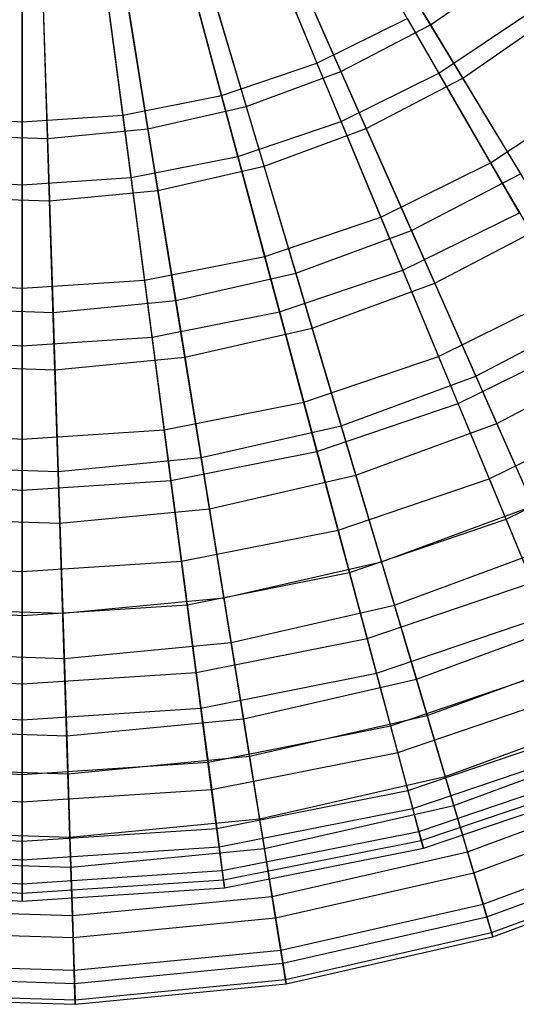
# Model space of a CAD drawing. Extents: x 0.2 to 40.1, y -6.7 to 6.7.
# Tile 239 of 256: x 18.8 to 19.5, y -5.8 to -4.4. Entities that reach past the tile are written whole.
import ezdxf

# ---------------------------------------------------------------- set-up
doc = ezdxf.new("R2010")
doc.units = 0
doc.header["$MEASUREMENT"] = 0
doc.layers.get('0').update_dxf_attribs({"color": 13, "linetype": 'CONTINUOUS'})

# ---------------------------------------------------------------- blocks, each defined once
blk = doc.blocks.new('SNOWBALL_XIV_PM3_STL')
at = {"color": 0}
for p, q in [((19.2651, -4.1704, 0.6733), (19.4027, -4.3974, 0.7962)), ((19.2651, -4.1704, 0.6733), (19.4027, -4.3974, 0.7962)), ((19.1425, -4.2147, 0.753), (19.2408, -4.4519, 0.8883)), ((19.1425, -4.2147, 0.753), (19.2408, -4.4519, 0.8883)), ((19.1676, -4.2212, 0.6733), (19.275, -4.464, 0.7962)), ((19.1676, -4.2212, 0.6733), (19.275, -4.464, 0.7962)), ((19.0382, -4.2501, 0.753), (19.1047, -4.4981, 0.8883)), ((19.0382, -4.2501, 0.753), (19.1047, -4.4981, 0.8883)), ((19.0644, -4.2592, 0.6733), (19.1399, -4.5137, 0.7962)), ((19.0644, -4.2592, 0.6733), (19.1399, -4.5137, 0.7962)), ((19.4147, -4.4662, 4.7968), (19.2896, -4.2495, 4.9438)), ((19.4147, -4.4662, 4.7968), (19.2896, -4.2495, 4.9438)), ((19.4489, -4.4735, 4.9013), (19.3141, -4.2513, 5.0356)), ((19.4489, -4.4735, 4.9013), (19.3141, -4.2513, 5.0356)), ((18.9302, -4.2716, 0.753), (18.9637, -4.5261, 0.8883)), ((18.9302, -4.2716, 0.753), (18.9637, -4.5261, 0.8883)), ((18.8202, -4.2788, 0.753), (18.8202, -4.5355, 0.8883)), ((18.8202, -4.2788, 0.753), (18.8202, -4.5355, 0.8883)), ((18.9572, -4.2837, 0.6733), (18.9996, -4.5457, 0.7962)), ((18.9572, -4.2837, 0.6733), (18.9996, -4.5457, 0.7962)), ((18.8477, -4.2942, 0.6733), (18.8562, -4.5596, 0.7962)), ((18.8477, -4.2942, 0.6733), (18.8562, -4.5596, 0.7962)), ((19.2752, -4.535, 4.7968), (19.1795, -4.3038, 4.9438)), ((19.2752, -4.535, 4.7968), (19.1795, -4.3038, 4.9438)), ((19.3111, -4.5454, 4.9013), (19.2059, -4.3078, 5.0356)), ((19.3111, -4.5454, 4.9013), (19.2059, -4.3078, 5.0356)), ((19.4027, -4.3974, 0.7962), (19.5208, -4.315, 0.7962)), ((19.4027, -4.3974, 0.7962), (19.5208, -4.315, 0.7962)), ((19.128, -4.585, 4.7968), (19.0632, -4.3433, 4.9438)), ((19.128, -4.585, 4.7968), (19.0632, -4.3433, 4.9438)), ((19.1653, -4.5991, 4.9013), (19.0913, -4.3499, 5.0356)), ((19.1653, -4.5991, 4.9013), (19.0913, -4.3499, 5.0356)), ((18.9754, -4.6154, 4.7968), (18.9428, -4.3673, 4.9438)), ((18.9754, -4.6154, 4.7968), (18.9428, -4.3673, 4.9438)), ((18.8202, -4.6255, 4.7968), (18.8202, -4.3753, 4.9438)), ((18.8202, -4.6255, 4.7968), (18.8202, -4.3753, 4.9438)), ((19.0138, -4.6336, 4.9013), (18.9723, -4.3771, 5.0356)), ((19.0138, -4.6336, 4.9013), (18.9723, -4.3771, 5.0356)), ((19.4147, -4.4662, 4.7968), (19.544, -4.3798, 4.7968)), ((19.4147, -4.4662, 4.7968), (19.544, -4.3798, 4.7968)), ((19.4489, -4.4735, 4.9013), (19.5763, -4.3846, 4.9013)), ((19.4489, -4.4735, 4.9013), (19.5763, -4.3846, 4.9013)), ((18.8591, -4.6486, 4.9013), (18.8508, -4.3888, 5.0356)), ((18.8591, -4.6486, 4.9013), (18.8508, -4.3888, 5.0356)), ((19.2408, -4.4519, 0.8883), (19.3697, -4.3883, 0.8883)), ((19.2408, -4.4519, 0.8883), (19.3697, -4.3883, 0.8883)), ((19.275, -4.464, 0.7962), (19.4027, -4.3974, 0.7962)), ((19.275, -4.464, 0.7962), (19.4027, -4.3974, 0.7962)), ((19.3697, -4.3883, 0.8883), (19.4886, -4.5943, 1.0546)), ((19.3697, -4.3883, 0.8883), (19.4886, -4.5943, 1.0546)), ((19.4027, -4.3974, 0.7962), (19.5314, -4.6097, 0.951)), ((19.4027, -4.3974, 0.7962), (19.5314, -4.6097, 0.951)), ((19.1047, -4.4981, 0.8883), (19.2408, -4.4519, 0.8883)), ((19.1047, -4.4981, 0.8883), (19.2408, -4.4519, 0.8883)), ((19.2408, -4.4519, 0.8883), (19.3318, -4.6716, 1.0546)), ((19.2408, -4.4519, 0.8883), (19.3318, -4.6716, 1.0546)), ((19.1399, -4.5137, 0.7962), (19.275, -4.464, 0.7962)), ((19.1399, -4.5137, 0.7962), (19.275, -4.464, 0.7962)), ((19.275, -4.464, 0.7962), (19.3755, -4.691, 0.951)), ((19.275, -4.464, 0.7962), (19.3755, -4.691, 0.951)), ((19.2752, -4.535, 4.7968), (19.4147, -4.4662, 4.7968)), ((19.2752, -4.535, 4.7968), (19.4147, -4.4662, 4.7968)), ((19.5297, -4.6654, 4.6198), (19.4147, -4.4662, 4.7968)), ((19.5297, -4.6654, 4.6198), (19.4147, -4.4662, 4.7968)), ((19.3111, -4.5454, 4.9013), (19.4489, -4.4735, 4.9013)), ((19.3111, -4.5454, 4.9013), (19.4489, -4.4735, 4.9013)), ((19.5739, -4.6799, 4.7358), (19.4489, -4.4735, 4.9013)), ((19.5739, -4.6799, 4.7358), (19.4489, -4.4735, 4.9013)), ((18.9637, -4.5261, 0.8883), (19.1047, -4.4981, 0.8883)), ((18.9637, -4.5261, 0.8883), (19.1047, -4.4981, 0.8883)), ((19.1047, -4.4981, 0.8883), (19.1662, -4.7278, 1.0546)), ((19.1047, -4.4981, 0.8883), (19.1662, -4.7278, 1.0546)), ((19.4886, -4.5943, 1.0546), (19.634, -4.4971, 1.0546)), ((19.4886, -4.5943, 1.0546), (19.634, -4.4971, 1.0546)), ((18.6768, -4.5261, 0.8883), (18.8202, -4.5355, 0.8883)), ((18.6768, -4.5261, 0.8883), (18.8202, -4.5355, 0.8883)), ((18.8202, -4.5355, 0.8883), (18.9637, -4.5261, 0.8883)), ((18.8202, -4.5355, 0.8883), (18.9637, -4.5261, 0.8883)), ((18.9637, -4.5261, 0.8883), (18.9947, -4.7619, 1.0546)), ((18.9637, -4.5261, 0.8883), (18.9947, -4.7619, 1.0546)), ((18.9996, -4.5457, 0.7962), (19.1399, -4.5137, 0.7962)), ((18.9996, -4.5457, 0.7962), (19.1399, -4.5137, 0.7962)), ((19.1399, -4.5137, 0.7962), (19.2106, -4.7517, 0.951)), ((19.1399, -4.5137, 0.7962), (19.2106, -4.7517, 0.951)), ((18.8202, -4.5355, 0.8883), (18.8202, -4.7734, 1.0546)), ((18.8202, -4.5355, 0.8883), (18.8202, -4.7734, 1.0546)), ((19.128, -4.585, 4.7968), (19.2752, -4.535, 4.7968)), ((19.128, -4.585, 4.7968), (19.2752, -4.535, 4.7968)), ((19.3632, -4.7475, 4.6198), (19.2752, -4.535, 4.7968)), ((19.3632, -4.7475, 4.6198), (19.2752, -4.535, 4.7968)), ((18.8562, -4.5596, 0.7962), (18.9996, -4.5457, 0.7962)), ((18.8562, -4.5596, 0.7962), (18.9996, -4.5457, 0.7962)), ((18.9996, -4.5457, 0.7962), (19.0392, -4.7908, 0.951)), ((18.9996, -4.5457, 0.7962), (19.0392, -4.7908, 0.951)), ((19.1653, -4.5991, 4.9013), (19.3111, -4.5454, 4.9013)), ((19.1653, -4.5991, 4.9013), (19.3111, -4.5454, 4.9013)), ((19.4088, -4.766, 4.7358), (19.3111, -4.5454, 4.9013)), ((19.4088, -4.766, 4.7358), (19.3111, -4.5454, 4.9013)), ((18.7123, -4.555, 0.7962), (18.8562, -4.5596, 0.7962)), ((18.7123, -4.555, 0.7962), (18.8562, -4.5596, 0.7962)), ((18.8562, -4.5596, 0.7962), (18.8642, -4.8077, 0.951)), ((18.8562, -4.5596, 0.7962), (18.8642, -4.8077, 0.951)), ((18.9754, -4.6154, 4.7968), (19.128, -4.585, 4.7968)), ((18.9754, -4.6154, 4.7968), (19.128, -4.585, 4.7968)), ((19.1875, -4.8071, 4.6198), (19.128, -4.585, 4.7968)), ((19.1875, -4.8071, 4.6198), (19.128, -4.585, 4.7968)), ((19.3318, -4.6716, 1.0546), (19.4886, -4.5943, 1.0546)), ((19.3318, -4.6716, 1.0546), (19.4886, -4.5943, 1.0546)), ((19.4886, -4.5943, 1.0546), (19.5963, -4.7807, 1.2492)), ((19.4886, -4.5943, 1.0546), (19.5963, -4.7807, 1.2492)), ((19.0138, -4.6336, 4.9013), (19.1653, -4.5991, 4.9013)), ((19.0138, -4.6336, 4.9013), (19.1653, -4.5991, 4.9013)), ((19.2339, -4.8304, 4.7358), (19.1653, -4.5991, 4.9013)), ((19.2339, -4.8304, 4.7358), (19.1653, -4.5991, 4.9013)), ((19.3755, -4.691, 0.951), (19.5314, -4.6097, 0.951)), ((19.3755, -4.691, 0.951), (19.5314, -4.6097, 0.951)), ((18.665, -4.6154, 4.7968), (18.8202, -4.6255, 4.7968)), ((18.665, -4.6154, 4.7968), (18.8202, -4.6255, 4.7968)), ((18.8202, -4.6255, 4.7968), (18.9754, -4.6154, 4.7968)), ((18.8202, -4.6255, 4.7968), (18.9754, -4.6154, 4.7968)), ((19.0054, -4.8433, 4.6198), (18.9754, -4.6154, 4.7968)), ((19.0054, -4.8433, 4.6198), (18.9754, -4.6154, 4.7968)), ((18.8202, -4.8555, 4.6198), (18.8202, -4.6255, 4.7968)), ((18.8202, -4.8555, 4.6198), (18.8202, -4.6255, 4.7968)), ((18.8591, -4.6486, 4.9013), (19.0138, -4.6336, 4.9013)), ((18.8591, -4.6486, 4.9013), (19.0138, -4.6336, 4.9013)), ((19.0523, -4.8718, 4.7358), (19.0138, -4.6336, 4.9013)), ((19.0523, -4.8718, 4.7358), (19.0138, -4.6336, 4.9013)), ((18.7038, -4.6436, 4.9013), (18.8591, -4.6486, 4.9013)), ((18.7038, -4.6436, 4.9013), (18.8591, -4.6486, 4.9013)), ((18.8668, -4.8897, 4.7358), (18.8591, -4.6486, 4.9013)), ((18.8668, -4.8897, 4.7358), (18.8591, -4.6486, 4.9013)), ((19.3632, -4.7475, 4.6198), (19.5297, -4.6654, 4.6198)), ((19.3632, -4.7475, 4.6198), (19.5297, -4.6654, 4.6198)), ((19.1662, -4.7278, 1.0546), (19.3318, -4.6716, 1.0546)), ((19.1662, -4.7278, 1.0546), (19.3318, -4.6716, 1.0546)), ((19.3318, -4.6716, 1.0546), (19.4142, -4.8705, 1.2492)), ((19.3318, -4.6716, 1.0546), (19.4142, -4.8705, 1.2492)), ((19.4088, -4.766, 4.7358), (19.5739, -4.6799, 4.7358)), ((19.4088, -4.766, 4.7358), (19.5739, -4.6799, 4.7358)), ((19.2106, -4.7517, 0.951), (19.3755, -4.691, 0.951)), ((19.2106, -4.7517, 0.951), (19.3755, -4.691, 0.951)), ((19.3755, -4.691, 0.951), (19.4675, -4.8987, 1.1354)), ((19.3755, -4.691, 0.951), (19.4675, -4.8987, 1.1354)), ((18.9947, -4.7619, 1.0546), (19.1662, -4.7278, 1.0546)), ((18.9947, -4.7619, 1.0546), (19.1662, -4.7278, 1.0546)), ((19.1662, -4.7278, 1.0546), (19.2219, -4.9357, 1.2492)), ((19.1662, -4.7278, 1.0546), (19.2219, -4.9357, 1.2492)), ((19.1875, -4.8071, 4.6198), (19.3632, -4.7475, 4.6198)), ((19.1875, -4.8071, 4.6198), (19.3632, -4.7475, 4.6198)), ((19.4421, -4.9378, 4.4154), (19.3632, -4.7475, 4.6198)), ((19.4421, -4.9378, 4.4154), (19.3632, -4.7475, 4.6198)), ((18.6457, -4.7619, 1.0546), (18.8202, -4.7734, 1.0546)), ((18.6457, -4.7619, 1.0546), (18.8202, -4.7734, 1.0546)), ((18.8202, -4.7734, 1.0546), (18.9947, -4.7619, 1.0546)), ((18.8202, -4.7734, 1.0546), (18.9947, -4.7619, 1.0546)), ((18.9947, -4.7619, 1.0546), (19.0228, -4.9753, 1.2492)), ((18.9947, -4.7619, 1.0546), (19.0228, -4.9753, 1.2492)), ((19.0392, -4.7908, 0.951), (19.2106, -4.7517, 0.951)), ((19.0392, -4.7908, 0.951), (19.2106, -4.7517, 0.951)), ((19.2106, -4.7517, 0.951), (19.2752, -4.9695, 1.1354)), ((19.2106, -4.7517, 0.951), (19.2752, -4.9695, 1.1354)), ((18.8202, -4.7734, 1.0546), (18.8202, -4.9886, 1.2492)), ((18.8202, -4.7734, 1.0546), (18.8202, -4.9886, 1.2492)), ((19.2339, -4.8304, 4.7358), (19.4088, -4.766, 4.7358)), ((19.2339, -4.8304, 4.7358), (19.4088, -4.766, 4.7358)), ((19.4974, -4.9663, 4.5418), (19.4088, -4.766, 4.7358)), ((19.4974, -4.9663, 4.5418), (19.4088, -4.766, 4.7358)), ((18.8642, -4.8077, 0.951), (19.0392, -4.7908, 0.951)), ((18.8642, -4.8077, 0.951), (19.0392, -4.7908, 0.951)), ((19.0392, -4.7908, 0.951), (19.0754, -5.0151, 1.1354)), ((19.0392, -4.7908, 0.951), (19.0754, -5.0151, 1.1354)), ((19.4142, -4.8705, 1.2492), (19.5963, -4.7807, 1.2492)), ((19.4142, -4.8705, 1.2492), (19.5963, -4.7807, 1.2492)), ((18.6885, -4.802, 0.951), (18.8642, -4.8077, 0.951)), ((18.6885, -4.802, 0.951), (18.8642, -4.8077, 0.951)), ((18.8642, -4.8077, 0.951), (18.8715, -5.0347, 1.1354)), ((18.8642, -4.8077, 0.951), (18.8715, -5.0347, 1.1354)), ((19.0054, -4.8433, 4.6198), (19.1875, -4.8071, 4.6198)), ((19.0054, -4.8433, 4.6198), (19.1875, -4.8071, 4.6198)), ((19.2408, -5.0062, 4.4154), (19.1875, -4.8071, 4.6198)), ((19.2408, -5.0062, 4.4154), (19.1875, -4.8071, 4.6198)), ((19.4675, -4.8987, 1.1354), (19.6492, -4.8039, 1.1354)), ((19.4675, -4.8987, 1.1354), (19.6492, -4.8039, 1.1354)), ((19.0523, -4.8718, 4.7358), (19.2339, -4.8304, 4.7358)), ((19.0523, -4.8718, 4.7358), (19.2339, -4.8304, 4.7358)), ((19.2962, -5.0403, 4.5418), (19.2339, -4.8304, 4.7358)), ((19.2962, -5.0403, 4.5418), (19.2339, -4.8304, 4.7358)), ((18.635, -4.8433, 4.6198), (18.8202, -4.8555, 4.6198)), ((18.635, -4.8433, 4.6198), (18.8202, -4.8555, 4.6198)), ((18.8202, -4.8555, 4.6198), (19.0054, -4.8433, 4.6198)), ((18.8202, -4.8555, 4.6198), (19.0054, -4.8433, 4.6198)), ((19.0323, -5.0476, 4.4154), (19.0054, -4.8433, 4.6198)), ((19.0323, -5.0476, 4.4154), (19.0054, -4.8433, 4.6198)), ((19.4421, -4.9378, 4.4154), (19.6327, -4.8438, 4.4154)), ((19.4421, -4.9378, 4.4154), (19.6327, -4.8438, 4.4154)), ((18.8202, -5.0615, 4.4154), (18.8202, -4.8555, 4.6198)), ((18.8202, -5.0615, 4.4154), (18.8202, -4.8555, 4.6198)), ((18.8668, -4.8897, 4.7358), (19.0523, -4.8718, 4.7358)), ((18.8668, -4.8897, 4.7358), (19.0523, -4.8718, 4.7358)), ((19.0872, -5.088, 4.5418), (19.0523, -4.8718, 4.7358)), ((19.0872, -5.088, 4.5418), (19.0523, -4.8718, 4.7358)), ((19.2219, -4.9357, 1.2492), (19.4142, -4.8705, 1.2492)), ((19.2219, -4.9357, 1.2492), (19.4142, -4.8705, 1.2492)), ((19.4142, -4.8705, 1.2492), (19.4866, -5.0454, 1.4692)), ((19.4142, -4.8705, 1.2492), (19.4866, -5.0454, 1.4692)), ((19.4974, -4.9663, 4.5418), (19.6875, -4.8671, 4.5418)), ((19.4974, -4.9663, 4.5418), (19.6875, -4.8671, 4.5418)), ((18.6806, -4.8838, 4.7358), (18.8668, -4.8897, 4.7358)), ((18.6806, -4.8838, 4.7358), (18.8668, -4.8897, 4.7358)), ((18.8738, -5.1086, 4.5418), (18.8668, -4.8897, 4.7358)), ((18.8738, -5.1086, 4.5418), (18.8668, -4.8897, 4.7358)), ((19.2752, -4.9695, 1.1354), (19.4675, -4.8987, 1.1354)), ((19.2752, -4.9695, 1.1354), (19.4675, -4.8987, 1.1354)), ((19.4675, -4.8987, 1.1354), (19.5495, -5.084, 1.3464)), ((19.4675, -4.8987, 1.1354), (19.5495, -5.084, 1.3464)), ((19.0228, -4.9753, 1.2492), (19.2219, -4.9357, 1.2492)), ((19.0228, -4.9753, 1.2492), (19.2219, -4.9357, 1.2492)), ((19.2219, -4.9357, 1.2492), (19.2709, -5.1186, 1.4692)), ((19.2219, -4.9357, 1.2492), (19.2709, -5.1186, 1.4692)), ((19.2408, -5.0062, 4.4154), (19.4421, -4.9378, 4.4154)), ((19.2408, -5.0062, 4.4154), (19.4421, -4.9378, 4.4154)), ((19.5106, -5.1032, 4.187), (19.4421, -4.9378, 4.4154)), ((19.5106, -5.1032, 4.187), (19.4421, -4.9378, 4.4154)), ((19.4866, -5.0454, 1.4692), (19.6909, -4.9446, 1.4692)), ((19.4866, -5.0454, 1.4692), (19.6909, -4.9446, 1.4692)), ((18.6176, -4.9753, 1.2492), (18.8202, -4.9886, 1.2492)), ((18.6176, -4.9753, 1.2492), (18.8202, -4.9886, 1.2492)), ((18.8202, -4.9886, 1.2492), (19.0228, -4.9753, 1.2492)), ((18.8202, -4.9886, 1.2492), (19.0228, -4.9753, 1.2492)), ((19.0228, -4.9753, 1.2492), (19.0475, -5.163, 1.4692)), ((19.0228, -4.9753, 1.2492), (19.0475, -5.163, 1.4692)), ((19.0754, -5.0151, 1.1354), (19.2752, -4.9695, 1.1354)), ((19.0754, -5.0151, 1.1354), (19.2752, -4.9695, 1.1354)), ((19.2752, -4.9695, 1.1354), (19.3329, -5.1638, 1.3464)), ((19.2752, -4.9695, 1.1354), (19.3329, -5.1638, 1.3464)), ((19.2962, -5.0403, 4.5418), (19.4974, -4.9663, 4.5418)), ((19.2962, -5.0403, 4.5418), (19.4974, -4.9663, 4.5418)), ((19.5756, -5.143, 4.3222), (19.4974, -4.9663, 4.5418)), ((19.5756, -5.143, 4.3222), (19.4974, -4.9663, 4.5418)), ((18.8202, -4.9886, 1.2492), (18.8202, -5.1779, 1.4692)), ((18.8202, -4.9886, 1.2492), (18.8202, -5.1779, 1.4692)), ((19.5106, -5.1032, 4.187), (19.7222, -4.9988, 4.187)), ((19.5106, -5.1032, 4.187), (19.7222, -4.9988, 4.187)), ((18.8715, -5.0347, 1.1354), (19.0754, -5.0151, 1.1354)), ((18.8715, -5.0347, 1.1354), (19.0754, -5.0151, 1.1354)), ((19.0323, -5.0476, 4.4154), (19.2408, -5.0062, 4.4154)), ((19.0323, -5.0476, 4.4154), (19.2408, -5.0062, 4.4154)), ((19.0754, -5.0151, 1.1354), (19.1078, -5.2151, 1.3464)), ((19.0754, -5.0151, 1.1354), (19.1078, -5.2151, 1.3464)), ((19.2871, -5.179, 4.187), (19.2408, -5.0062, 4.4154)), ((19.2871, -5.179, 4.187), (19.2408, -5.0062, 4.4154)), ((18.6667, -5.0282, 1.1354), (18.8715, -5.0347, 1.1354)), ((18.6667, -5.0282, 1.1354), (18.8715, -5.0347, 1.1354)), ((18.8715, -5.0347, 1.1354), (18.878, -5.2373, 1.3464)), ((18.8715, -5.0347, 1.1354), (18.878, -5.2373, 1.3464)), ((19.0872, -5.088, 4.5418), (19.2962, -5.0403, 4.5418)), ((19.0872, -5.088, 4.5418), (19.2962, -5.0403, 4.5418)), ((19.2709, -5.1186, 1.4692), (19.4866, -5.0454, 1.4692)), ((19.2709, -5.1186, 1.4692), (19.4866, -5.0454, 1.4692)), ((19.3512, -5.2256, 4.3222), (19.2962, -5.0403, 4.5418)), ((19.3512, -5.2256, 4.3222), (19.2962, -5.0403, 4.5418)), ((19.4866, -5.0454, 1.4692), (19.548, -5.1936, 1.711)), ((19.4866, -5.0454, 1.4692), (19.548, -5.1936, 1.711)), ((18.6081, -5.0476, 4.4154), (18.8202, -5.0615, 4.4154)), ((18.6081, -5.0476, 4.4154), (18.8202, -5.0615, 4.4154)), ((18.8202, -5.0615, 4.4154), (19.0323, -5.0476, 4.4154)), ((18.8202, -5.0615, 4.4154), (19.0323, -5.0476, 4.4154)), ((19.0557, -5.2251, 4.187), (19.0323, -5.0476, 4.4154)), ((19.0557, -5.2251, 4.187), (19.0323, -5.0476, 4.4154)), ((18.8202, -5.2405, 4.187), (18.8202, -5.0615, 4.4154)), ((18.8202, -5.2405, 4.187), (18.8202, -5.0615, 4.4154)), ((18.8738, -5.1086, 4.5418), (19.0872, -5.088, 4.5418)), ((18.8738, -5.1086, 4.5418), (19.0872, -5.088, 4.5418)), ((19.1181, -5.2789, 4.3222), (19.0872, -5.088, 4.5418)), ((19.1181, -5.2789, 4.3222), (19.0872, -5.088, 4.5418)), ((19.3329, -5.1638, 1.3464), (19.5495, -5.084, 1.3464)), ((19.3329, -5.1638, 1.3464), (19.5495, -5.084, 1.3464)), ((18.6596, -5.1017, 4.5418), (18.8738, -5.1086, 4.5418)), ((18.6596, -5.1017, 4.5418), (18.8738, -5.1086, 4.5418)), ((18.88, -5.3018, 4.3222), (18.8738, -5.1086, 4.5418)), ((18.88, -5.3018, 4.3222), (18.8738, -5.1086, 4.5418)), ((19.2871, -5.179, 4.187), (19.5106, -5.1032, 4.187)), ((19.2871, -5.179, 4.187), (19.5106, -5.1032, 4.187)), ((19.5676, -5.2409, 3.938), (19.5106, -5.1032, 4.187)), ((19.5676, -5.2409, 3.938), (19.5106, -5.1032, 4.187)), ((19.0475, -5.163, 1.4692), (19.2709, -5.1186, 1.4692)), ((19.0475, -5.163, 1.4692), (19.2709, -5.1186, 1.4692)), ((19.2709, -5.1186, 1.4692), (19.3124, -5.2735, 1.711)), ((19.2709, -5.1186, 1.4692), (19.3124, -5.2735, 1.711)), ((19.3512, -5.2256, 4.3222), (19.5756, -5.143, 4.3222)), ((19.3512, -5.2256, 4.3222), (19.5756, -5.143, 4.3222)), ((18.5929, -5.163, 1.4692), (18.8202, -5.1779, 1.4692)), ((18.5929, -5.163, 1.4692), (18.8202, -5.1779, 1.4692)), ((18.8202, -5.1779, 1.4692), (19.0475, -5.163, 1.4692)), ((18.8202, -5.1779, 1.4692), (19.0475, -5.163, 1.4692)), ((19.0475, -5.163, 1.4692), (19.0685, -5.322, 1.711)), ((19.0475, -5.163, 1.4692), (19.0685, -5.322, 1.711)), ((19.1078, -5.2151, 1.3464), (19.3329, -5.1638, 1.3464)), ((19.1078, -5.2151, 1.3464), (19.3329, -5.1638, 1.3464)), ((19.3329, -5.1638, 1.3464), (19.3827, -5.3316, 1.5808)), ((19.3329, -5.1638, 1.3464), (19.3827, -5.3316, 1.5808)), ((18.8202, -5.1779, 1.4692), (18.8202, -5.3383, 1.711)), ((18.8202, -5.1779, 1.4692), (18.8202, -5.3383, 1.711)), ((19.0557, -5.2251, 4.187), (19.2871, -5.179, 4.187)), ((19.0557, -5.2251, 4.187), (19.2871, -5.179, 4.187)), ((19.3257, -5.323, 3.938), (19.2871, -5.179, 4.187)), ((19.3257, -5.323, 3.938), (19.2871, -5.179, 4.187)), ((19.3124, -5.2735, 1.711), (19.548, -5.1936, 1.711)), ((19.3124, -5.2735, 1.711), (19.548, -5.1936, 1.711)), ((18.878, -5.2373, 1.3464), (19.1078, -5.2151, 1.3464)), ((18.878, -5.2373, 1.3464), (19.1078, -5.2151, 1.3464)), ((19.1078, -5.2151, 1.3464), (19.1357, -5.3879, 1.5808)), ((19.1078, -5.2151, 1.3464), (19.1357, -5.3879, 1.5808)), ((18.5848, -5.2251, 4.187), (18.8202, -5.2405, 4.187)), ((18.5848, -5.2251, 4.187), (18.8202, -5.2405, 4.187)), ((18.8202, -5.2405, 4.187), (19.0557, -5.2251, 4.187)), ((18.8202, -5.2405, 4.187), (19.0557, -5.2251, 4.187)), ((19.0752, -5.3729, 3.938), (19.0557, -5.2251, 4.187)), ((19.0752, -5.3729, 3.938), (19.0557, -5.2251, 4.187)), ((19.1181, -5.2789, 4.3222), (19.3512, -5.2256, 4.3222)), ((19.1181, -5.2789, 4.3222), (19.3512, -5.2256, 4.3222)), ((19.3981, -5.3835, 4.0804), (19.3512, -5.2256, 4.3222)), ((19.3981, -5.3835, 4.0804), (19.3512, -5.2256, 4.3222)), ((18.6472, -5.2299, 1.3464), (18.878, -5.2373, 1.3464)), ((18.6472, -5.2299, 1.3464), (18.878, -5.2373, 1.3464)), ((18.8202, -5.3896, 3.938), (18.8202, -5.2405, 4.187)), ((18.8202, -5.3896, 3.938), (18.8202, -5.2405, 4.187)), ((18.878, -5.2373, 1.3464), (18.8836, -5.4122, 1.5808)), ((18.878, -5.2373, 1.3464), (18.8836, -5.4122, 1.5808)), ((19.3257, -5.323, 3.938), (19.5676, -5.2409, 3.938)), ((19.3257, -5.323, 3.938), (19.5676, -5.2409, 3.938)), ((19.3827, -5.3316, 1.5808), (19.6204, -5.2441, 1.5808)), ((19.3827, -5.3316, 1.5808), (19.6204, -5.2441, 1.5808)), ((18.88, -5.3018, 4.3222), (19.1181, -5.2789, 4.3222)), ((18.88, -5.3018, 4.3222), (19.1181, -5.2789, 4.3222)), ((19.0685, -5.322, 1.711), (19.3124, -5.2735, 1.711)), ((19.0685, -5.322, 1.711), (19.3124, -5.2735, 1.711)), ((19.1444, -5.4414, 4.0804), (19.1181, -5.2789, 4.3222)), ((19.1444, -5.4414, 4.0804), (19.1181, -5.2789, 4.3222)), ((19.3124, -5.2735, 1.711), (19.3458, -5.3981, 1.971)), ((19.3124, -5.2735, 1.711), (19.3458, -5.3981, 1.971)), ((18.641, -5.2942, 4.3222), (18.88, -5.3018, 4.3222)), ((18.641, -5.2942, 4.3222), (18.88, -5.3018, 4.3222)), ((19.3981, -5.3835, 4.0804), (19.6423, -5.2937, 4.0804)), ((19.3981, -5.3835, 4.0804), (19.6423, -5.2937, 4.0804)), ((18.8853, -5.4664, 4.0804), (18.88, -5.3018, 4.3222)), ((18.8853, -5.4664, 4.0804), (18.88, -5.3018, 4.3222)), ((19.3458, -5.3981, 1.971), (19.5974, -5.3127, 1.971)), ((19.3458, -5.3981, 1.971), (19.5974, -5.3127, 1.971)), ((18.572, -5.322, 1.711), (18.8202, -5.3383, 1.711)), ((18.572, -5.322, 1.711), (18.8202, -5.3383, 1.711)), ((18.8202, -5.3383, 1.711), (19.0685, -5.322, 1.711)), ((18.8202, -5.3383, 1.711), (19.0685, -5.322, 1.711)), ((19.0685, -5.322, 1.711), (19.0853, -5.4499, 1.971)), ((19.0685, -5.322, 1.711), (19.0853, -5.4499, 1.971)), ((19.0752, -5.3729, 3.938), (19.3257, -5.323, 3.938)), ((19.0752, -5.3729, 3.938), (19.3257, -5.323, 3.938)), ((19.356, -5.4359, 3.6724), (19.3257, -5.323, 3.938)), ((19.356, -5.4359, 3.6724), (19.3257, -5.323, 3.938)), ((18.8202, -5.3383, 1.711), (18.8202, -5.4673, 1.971)), ((18.8202, -5.3383, 1.711), (18.8202, -5.4673, 1.971)), ((19.1357, -5.3879, 1.5808), (19.3827, -5.3316, 1.5808)), ((19.1357, -5.3879, 1.5808), (19.3827, -5.3316, 1.5808)), ((19.3827, -5.3316, 1.5808), (19.4238, -5.4703, 1.835)), ((19.3827, -5.3316, 1.5808), (19.4238, -5.4703, 1.835)), ((19.356, -5.4359, 3.6724), (19.6124, -5.3489, 3.6724)), ((19.356, -5.4359, 3.6724), (19.6124, -5.3489, 3.6724)), ((18.5653, -5.3729, 3.938), (18.8202, -5.3896, 3.938)), ((18.5653, -5.3729, 3.938), (18.8202, -5.3896, 3.938)), ((18.8202, -5.3896, 3.938), (19.0752, -5.3729, 3.938)), ((18.8202, -5.3896, 3.938), (19.0752, -5.3729, 3.938)), ((19.0904, -5.4888, 3.6724), (19.0752, -5.3729, 3.938)), ((19.0904, -5.4888, 3.6724), (19.0752, -5.3729, 3.938)), ((19.1444, -5.4414, 4.0804), (19.3981, -5.3835, 4.0804)), ((19.1444, -5.4414, 4.0804), (19.3981, -5.3835, 4.0804)), ((19.4361, -5.5116, 3.8201), (19.3981, -5.3835, 4.0804)), ((19.4361, -5.5116, 3.8201), (19.3981, -5.3835, 4.0804)), ((19.4238, -5.4703, 1.835), (19.6789, -5.3764, 1.835)), ((19.4238, -5.4703, 1.835), (19.6789, -5.3764, 1.835)), ((18.8202, -5.5065, 3.6724), (18.8202, -5.3896, 3.938)), ((18.8202, -5.5065, 3.6724), (18.8202, -5.3896, 3.938)), ((18.8836, -5.4122, 1.5808), (19.1357, -5.3879, 1.5808)), ((18.8836, -5.4122, 1.5808), (19.1357, -5.3879, 1.5808)), ((19.0853, -5.4499, 1.971), (19.3458, -5.3981, 1.971)), ((19.0853, -5.4499, 1.971), (19.3458, -5.3981, 1.971)), ((19.1357, -5.3879, 1.5808), (19.1588, -5.5308, 1.835)), ((19.1357, -5.3879, 1.5808), (19.1588, -5.5308, 1.835)), ((19.3458, -5.3981, 1.971), (19.3706, -5.4904, 2.245)), ((19.3458, -5.3981, 1.971), (19.3706, -5.4904, 2.245)), ((18.6304, -5.4041, 1.5808), (18.8836, -5.4122, 1.5808)), ((18.6304, -5.4041, 1.5808), (18.8836, -5.4122, 1.5808)), ((19.3706, -5.4904, 2.245), (19.6339, -5.401, 2.245)), ((19.3706, -5.4904, 2.245), (19.6339, -5.401, 2.245)), ((18.8836, -5.4122, 1.5808), (18.8882, -5.5569, 1.835)), ((18.8836, -5.4122, 1.5808), (18.8882, -5.5569, 1.835)), ((19.3774, -5.516, 3.3942), (19.6441, -5.4255, 3.3942)), ((19.3774, -5.516, 3.3942), (19.6441, -5.4255, 3.3942)), ((19.4361, -5.5116, 3.8201), (19.6964, -5.4158, 3.8201)), ((19.4361, -5.5116, 3.8201), (19.6964, -5.4158, 3.8201)), ((19.0904, -5.4888, 3.6724), (19.356, -5.4359, 3.6724)), ((19.0904, -5.4888, 3.6724), (19.356, -5.4359, 3.6724)), ((19.3774, -5.516, 3.3942), (19.356, -5.4359, 3.6724)), ((19.3774, -5.516, 3.3942), (19.356, -5.4359, 3.6724)), ((18.5552, -5.4499, 1.971), (18.8202, -5.4673, 1.971)), ((18.5552, -5.4499, 1.971), (18.8202, -5.4673, 1.971)), ((18.8202, -5.4673, 1.971), (19.0853, -5.4499, 1.971)), ((18.8202, -5.4673, 1.971), (19.0853, -5.4499, 1.971)), ((18.8853, -5.4664, 4.0804), (19.1444, -5.4414, 4.0804)), ((18.8853, -5.4664, 4.0804), (19.1444, -5.4414, 4.0804)), ((19.0853, -5.4499, 1.971), (19.0978, -5.5447, 2.245)), ((19.0853, -5.4499, 1.971), (19.0978, -5.5447, 2.245)), ((19.1657, -5.5733, 3.8201), (19.1444, -5.4414, 4.0804)), ((19.1657, -5.5733, 3.8201), (19.1444, -5.4414, 4.0804)), ((18.6252, -5.4581, 4.0804), (18.8853, -5.4664, 4.0804)), ((18.6252, -5.4581, 4.0804), (18.8853, -5.4664, 4.0804)), ((18.8202, -5.4673, 1.971), (18.8202, -5.5629, 2.245)), ((18.8202, -5.4673, 1.971), (18.8202, -5.5629, 2.245)), ((18.8896, -5.5999, 3.8201), (18.8853, -5.4664, 4.0804)), ((18.8896, -5.5999, 3.8201), (18.8853, -5.4664, 4.0804)), ((19.3863, -5.549, 2.5288), (19.6571, -5.457, 2.5288)), ((19.3863, -5.549, 2.5288), (19.6571, -5.457, 2.5288)), ((19.1588, -5.5308, 1.835), (19.4238, -5.4703, 1.835)), ((19.1588, -5.5308, 1.835), (19.4238, -5.4703, 1.835)), ((19.3897, -5.5619, 3.1079), (19.6623, -5.4694, 3.1079)), ((19.3897, -5.5619, 3.1079), (19.6623, -5.4694, 3.1079)), ((19.3927, -5.5729, 2.818), (19.6666, -5.48, 2.818)), ((19.3927, -5.5729, 2.818), (19.6666, -5.48, 2.818)), ((19.4238, -5.4703, 1.835), (19.4557, -5.5778, 2.1052)), ((19.4238, -5.4703, 1.835), (19.4557, -5.5778, 2.1052)), ((19.4557, -5.5778, 2.1052), (19.7243, -5.479, 2.1052)), ((19.4557, -5.5778, 2.1052), (19.7243, -5.479, 2.1052)), ((18.55, -5.4888, 3.6724), (18.8202, -5.5065, 3.6724)), ((18.55, -5.4888, 3.6724), (18.8202, -5.5065, 3.6724)), ((18.8202, -5.5065, 3.6724), (19.0904, -5.4888, 3.6724)), ((18.8202, -5.5065, 3.6724), (19.0904, -5.4888, 3.6724)), ((19.1012, -5.5709, 3.3942), (19.0904, -5.4888, 3.6724)), ((19.1012, -5.5709, 3.3942), (19.0904, -5.4888, 3.6724)), ((19.0978, -5.5447, 2.245), (19.3706, -5.4904, 2.245)), ((19.0978, -5.5447, 2.245), (19.3706, -5.4904, 2.245)), ((19.3706, -5.4904, 2.245), (19.3863, -5.549, 2.5288)), ((19.3706, -5.4904, 2.245), (19.3863, -5.549, 2.5288)), ((18.8202, -5.5893, 3.3942), (18.8202, -5.5065, 3.6724)), ((18.8202, -5.5893, 3.3942), (18.8202, -5.5065, 3.6724)), ((19.4646, -5.6078, 3.5453), (19.737, -5.5075, 3.5453)), ((19.4646, -5.6078, 3.5453), (19.737, -5.5075, 3.5453)), ((19.1012, -5.5709, 3.3942), (19.3774, -5.516, 3.3942)), ((19.1012, -5.5709, 3.3942), (19.3774, -5.516, 3.3942)), ((19.1657, -5.5733, 3.8201), (19.4361, -5.5116, 3.8201)), ((19.1657, -5.5733, 3.8201), (19.4361, -5.5116, 3.8201)), ((19.3897, -5.5619, 3.1079), (19.3774, -5.516, 3.3942)), ((19.3897, -5.5619, 3.1079), (19.3774, -5.516, 3.3942)), ((19.4646, -5.6078, 3.5453), (19.4361, -5.5116, 3.8201)), ((19.4646, -5.6078, 3.5453), (19.4361, -5.5116, 3.8201)), ((18.8882, -5.5569, 1.835), (19.1588, -5.5308, 1.835)), ((18.8882, -5.5569, 1.835), (19.1588, -5.5308, 1.835)), ((19.1588, -5.5308, 1.835), (19.1767, -5.6415, 2.1052)), ((19.1588, -5.5308, 1.835), (19.1767, -5.6415, 2.1052)), ((18.5427, -5.5447, 2.245), (18.8202, -5.5629, 2.245)), ((18.5427, -5.5447, 2.245), (18.8202, -5.5629, 2.245)), ((18.6165, -5.5482, 1.835), (18.8882, -5.5569, 1.835)), ((18.6165, -5.5482, 1.835), (18.8882, -5.5569, 1.835)), ((18.8202, -5.5629, 2.245), (19.0978, -5.5447, 2.245)), ((18.8202, -5.5629, 2.245), (19.0978, -5.5447, 2.245)), ((19.0978, -5.5447, 2.245), (19.1057, -5.6048, 2.5288)), ((19.0978, -5.5447, 2.245), (19.1057, -5.6048, 2.5288)), ((19.1057, -5.6048, 2.5288), (19.3863, -5.549, 2.5288)), ((19.1057, -5.6048, 2.5288), (19.3863, -5.549, 2.5288)), ((19.3863, -5.549, 2.5288), (19.3927, -5.5729, 2.818)), ((19.3863, -5.549, 2.5288), (19.3927, -5.5729, 2.818)), ((19.4779, -5.6525, 2.3872), (19.7559, -5.5502, 2.3872)), ((19.4779, -5.6525, 2.3872), (19.7559, -5.5502, 2.3872)), ((18.8202, -5.5629, 2.245), (18.8202, -5.6235, 2.5288)), ((18.8202, -5.5629, 2.245), (18.8202, -5.6235, 2.5288)), ((18.8882, -5.5569, 1.835), (18.8918, -5.669, 2.1052)), ((18.8882, -5.5569, 1.835), (18.8918, -5.669, 2.1052)), ((19.1074, -5.618, 3.1079), (19.3897, -5.5619, 3.1079)), ((19.1074, -5.618, 3.1079), (19.3897, -5.5619, 3.1079)), ((19.3927, -5.5729, 2.818), (19.3897, -5.5619, 3.1079)), ((19.3927, -5.5729, 2.818), (19.3897, -5.5619, 3.1079)), ((18.5392, -5.5709, 3.3942), (18.8202, -5.5893, 3.3942)), ((18.5392, -5.5709, 3.3942), (18.8202, -5.5893, 3.3942)), ((18.8202, -5.5893, 3.3942), (19.1012, -5.5709, 3.3942)), ((18.8202, -5.5893, 3.3942), (19.1012, -5.5709, 3.3942)), ((18.8896, -5.5999, 3.8201), (19.1657, -5.5733, 3.8201)), ((18.8896, -5.5999, 3.8201), (19.1657, -5.5733, 3.8201)), ((19.1074, -5.618, 3.1079), (19.1012, -5.5709, 3.3942)), ((19.1074, -5.618, 3.1079), (19.1012, -5.5709, 3.3942)), ((19.1089, -5.6294, 2.818), (19.3927, -5.5729, 2.818)), ((19.1089, -5.6294, 2.818), (19.3927, -5.5729, 2.818)), ((19.1817, -5.6723, 3.5453), (19.1657, -5.5733, 3.8201)), ((19.1817, -5.6723, 3.5453), (19.1657, -5.5733, 3.8201)), ((19.1767, -5.6415, 2.1052), (19.4557, -5.5778, 2.1052)), ((19.1767, -5.6415, 2.1052), (19.4557, -5.5778, 2.1052)), ((19.4557, -5.5778, 2.1052), (19.4779, -5.6525, 2.3872)), ((19.4557, -5.5778, 2.1052), (19.4779, -5.6525, 2.3872)), ((19.4833, -5.6706, 3.2602), (19.7635, -5.5675, 3.2602)), ((19.4833, -5.6706, 3.2602), (19.7635, -5.5675, 3.2602)), ((18.6124, -5.591, 3.8201), (18.8896, -5.5999, 3.8201)), ((18.6124, -5.591, 3.8201), (18.8896, -5.5999, 3.8201)), ((18.8202, -5.6369, 3.1079), (18.8202, -5.5893, 3.3942)), ((18.8202, -5.6369, 3.1079), (18.8202, -5.5893, 3.3942)), ((19.49, -5.6932, 2.6767), (19.7731, -5.589, 2.6767)), ((19.49, -5.6932, 2.6767), (19.7731, -5.589, 2.6767)), ((19.4918, -5.6993, 2.9692), (19.7756, -5.5948, 2.9692)), ((19.4918, -5.6993, 2.9692), (19.7756, -5.5948, 2.9692)), ((18.5348, -5.6048, 2.5288), (18.8202, -5.6235, 2.5288)), ((18.5348, -5.6048, 2.5288), (18.8202, -5.6235, 2.5288)), ((18.8202, -5.6235, 2.5288), (19.1057, -5.6048, 2.5288)), ((18.8202, -5.6235, 2.5288), (19.1057, -5.6048, 2.5288)), ((18.8928, -5.7002, 3.5453), (18.8896, -5.5999, 3.8201)), ((18.8928, -5.7002, 3.5453), (18.8896, -5.5999, 3.8201)), ((19.1057, -5.6048, 2.5288), (19.1089, -5.6294, 2.818)), ((19.1057, -5.6048, 2.5288), (19.1089, -5.6294, 2.818)), ((19.1817, -5.6723, 3.5453), (19.4646, -5.6078, 3.5453)), ((19.1817, -5.6723, 3.5453), (19.4646, -5.6078, 3.5453)), ((19.4833, -5.6706, 3.2602), (19.4646, -5.6078, 3.5453)), ((19.4833, -5.6706, 3.2602), (19.4646, -5.6078, 3.5453)), ((18.533, -5.618, 3.1079), (18.8202, -5.6369, 3.1079)), ((18.533, -5.618, 3.1079), (18.8202, -5.6369, 3.1079)), ((18.8202, -5.6369, 3.1079), (19.1074, -5.618, 3.1079)), ((18.8202, -5.6369, 3.1079), (19.1074, -5.618, 3.1079)), ((19.1089, -5.6294, 2.818), (19.1074, -5.618, 3.1079)), ((19.1089, -5.6294, 2.818), (19.1074, -5.618, 3.1079)), ((18.5315, -5.6294, 2.818), (18.8202, -5.6483, 2.818)), ((18.5315, -5.6294, 2.818), (18.8202, -5.6483, 2.818)), ((18.8202, -5.6235, 2.5288), (18.8202, -5.6483, 2.818)), ((18.8202, -5.6235, 2.5288), (18.8202, -5.6483, 2.818)), ((18.8202, -5.6483, 2.818), (19.1089, -5.6294, 2.818)), ((18.8202, -5.6483, 2.818), (19.1089, -5.6294, 2.818)), ((18.8202, -5.6483, 2.818), (18.8202, -5.6369, 3.1079)), ((18.8202, -5.6483, 2.818), (18.8202, -5.6369, 3.1079)), ((18.8918, -5.669, 2.1052), (19.1767, -5.6415, 2.1052)), ((18.8918, -5.669, 2.1052), (19.1767, -5.6415, 2.1052)), ((19.1767, -5.6415, 2.1052), (19.1891, -5.7184, 2.3872)), ((19.1767, -5.6415, 2.1052), (19.1891, -5.7184, 2.3872)), ((18.6058, -5.6598, 2.1052), (18.8918, -5.669, 2.1052)), ((18.6058, -5.6598, 2.1052), (18.8918, -5.669, 2.1052)), ((19.1891, -5.7184, 2.3872), (19.4779, -5.6525, 2.3872)), ((19.1891, -5.7184, 2.3872), (19.4779, -5.6525, 2.3872)), ((19.4779, -5.6525, 2.3872), (19.49, -5.6932, 2.6767)), ((19.4779, -5.6525, 2.3872), (19.49, -5.6932, 2.6767)), ((18.8918, -5.669, 2.1052), (18.8943, -5.7468, 2.3872)), ((18.8918, -5.669, 2.1052), (18.8943, -5.7468, 2.3872)), ((18.8928, -5.7002, 3.5453), (19.1817, -5.6723, 3.5453)), ((18.8928, -5.7002, 3.5453), (19.1817, -5.6723, 3.5453)), ((19.1922, -5.7371, 3.2602), (19.1817, -5.6723, 3.5453)), ((19.1922, -5.7371, 3.2602), (19.1817, -5.6723, 3.5453)), ((19.1922, -5.7371, 3.2602), (19.4833, -5.6706, 3.2602)), ((19.1922, -5.7371, 3.2602), (19.4833, -5.6706, 3.2602)), ((19.4918, -5.6993, 2.9692), (19.4833, -5.6706, 3.2602)), ((19.4918, -5.6993, 2.9692), (19.4833, -5.6706, 3.2602)), ((18.6028, -5.6909, 3.5453), (18.8928, -5.7002, 3.5453)), ((18.6028, -5.6909, 3.5453), (18.8928, -5.7002, 3.5453)), ((19.1959, -5.7603, 2.6767), (19.49, -5.6932, 2.6767)), ((19.1959, -5.7603, 2.6767), (19.49, -5.6932, 2.6767)), ((19.49, -5.6932, 2.6767), (19.4918, -5.6993, 2.9692)), ((19.49, -5.6932, 2.6767), (19.4918, -5.6993, 2.9692)), ((18.8949, -5.7658, 3.2602), (18.8928, -5.7002, 3.5453)), ((18.8949, -5.7658, 3.2602), (18.8928, -5.7002, 3.5453)), ((19.1969, -5.7666, 2.9692), (19.4918, -5.6993, 2.9692)), ((19.1969, -5.7666, 2.9692), (19.4918, -5.6993, 2.9692)), ((18.8943, -5.7468, 2.3872), (19.1891, -5.7184, 2.3872)), ((18.8943, -5.7468, 2.3872), (19.1891, -5.7184, 2.3872)), ((19.1891, -5.7184, 2.3872), (19.1959, -5.7603, 2.6767)), ((19.1891, -5.7184, 2.3872), (19.1959, -5.7603, 2.6767)), ((18.5983, -5.7374, 2.3872), (18.8943, -5.7468, 2.3872)), ((18.5983, -5.7374, 2.3872), (18.8943, -5.7468, 2.3872)), ((18.8943, -5.7468, 2.3872), (18.8957, -5.7893, 2.6767)), ((18.8943, -5.7468, 2.3872), (18.8957, -5.7893, 2.6767)), ((18.8949, -5.7658, 3.2602), (19.1922, -5.7371, 3.2602)), ((18.8949, -5.7658, 3.2602), (19.1922, -5.7371, 3.2602)), ((19.1969, -5.7666, 2.9692), (19.1922, -5.7371, 3.2602)), ((19.1969, -5.7666, 2.9692), (19.1922, -5.7371, 3.2602)), ((18.5965, -5.7562, 3.2602), (18.8949, -5.7658, 3.2602)), ((18.5965, -5.7562, 3.2602), (18.8949, -5.7658, 3.2602)), ((18.8957, -5.7893, 2.6767), (19.1959, -5.7603, 2.6767)), ((18.8957, -5.7893, 2.6767), (19.1959, -5.7603, 2.6767)), ((19.1959, -5.7603, 2.6767), (19.1969, -5.7666, 2.9692)), ((19.1959, -5.7603, 2.6767), (19.1969, -5.7666, 2.9692)), ((18.8959, -5.7956, 2.9692), (18.8949, -5.7658, 3.2602)), ((18.8959, -5.7956, 2.9692), (18.8949, -5.7658, 3.2602)), ((18.8959, -5.7956, 2.9692), (19.1969, -5.7666, 2.9692)), ((18.8959, -5.7956, 2.9692), (19.1969, -5.7666, 2.9692)), ((18.5936, -5.7859, 2.9692), (18.8959, -5.7956, 2.9692)), ((18.5936, -5.7859, 2.9692), (18.8959, -5.7956, 2.9692)), ((18.5942, -5.7796, 2.6767), (18.8957, -5.7893, 2.6767)), ((18.5942, -5.7796, 2.6767), (18.8957, -5.7893, 2.6767)), ((18.8957, -5.7893, 2.6767), (18.8959, -5.7956, 2.9692)), ((18.8957, -5.7893, 2.6767), (18.8959, -5.7956, 2.9692))]:
    blk.add_line(p, q, dxfattribs=at)
blk = doc.blocks.new('GRUPUJ_1')
at = {"color": 0}
blk.add_blockref('SNOWBALL_XIV_PM3_STL', (-0.2062, 6.6596, -0.5119), dxfattribs=at)

msp = doc.modelspace()

# ---------------------------------------------------------------- block references
at = {"color": 0}
msp.add_blockref('GRUPUJ_1', (0.2062, -6.6596, 0.5119), dxfattribs=at)

doc.saveas('drawing.dxf')
